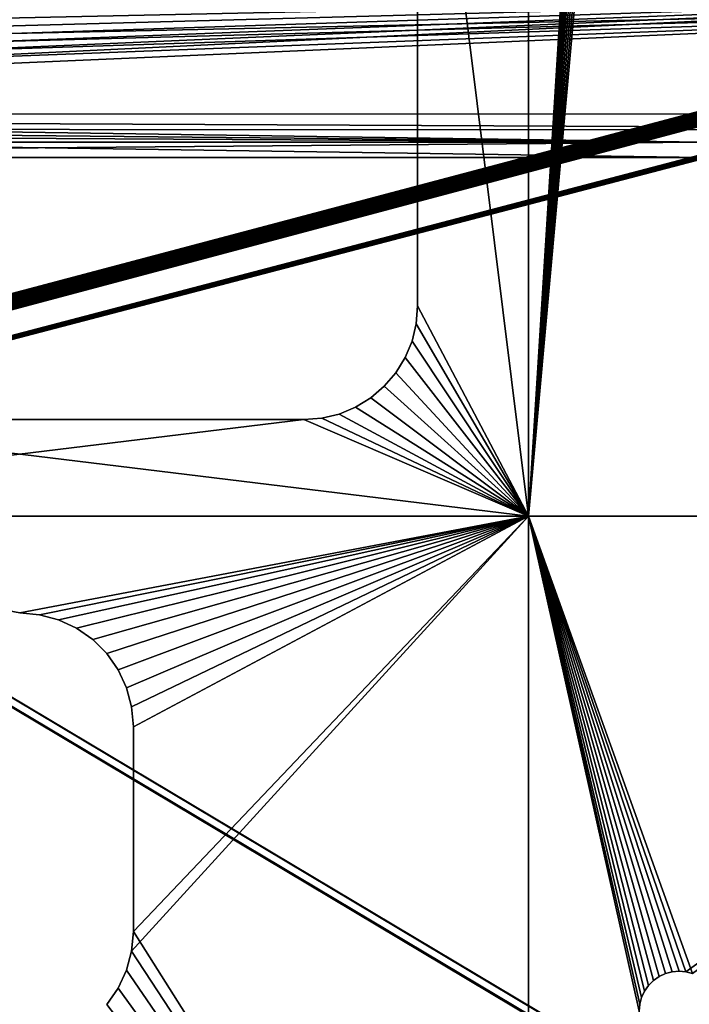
# Model space of a CAD drawing. Extents: x 4 to 899, y 7 to 454.
# Tile 62 of 256: x 266 to 295, y 46 to 89. Entities that reach past the tile are written whole.
import ezdxf

# ---------------------------------------------------------------- set-up
doc = ezdxf.new("R2010")
doc.units = 0

msp = doc.modelspace()

# ---------------------------------------------------------------- linework, layer by layer
for points in [[(6.475002, 9.661072, 439.718628), (897.474976, 453.190216, 162.570862), (6.475001, 453.190216, 162.570862)], [(897.474976, 9.661072, 439.718628), (897.474976, 453.190216, 162.570862), (6.475002, 9.661072, 439.718628)], [(5.474985, 7.859525, 434.948486), (415.661499, 116.39431, 367.128418), (5.474985, 260.570923, 277.036865)], [(5.474985, 260.565613, 277.028381), (415.786499, 116.616386, 366.977844), (5.474985, 7.854226, 434.940002)], [(288.342865, 67.008553, 0.897724), (283.467896, 106.25856, 0.897724), (288.342865, 149.983551, 0.897724)], [(288.342865, 149.983551, 1.697724), (283.467896, 106.25856, 1.697724), (288.342865, 67.008553, 1.697724)], [(288.342865, 149.983551, 0.897724), (293.244476, 144.954666, 0.897724), (288.342865, 67.008553, 0.897724)], [(293.452332, 144.383545, 1.697724), (288.342865, 149.983551, 1.697724), (288.342865, 67.008553, 1.697724)], [(288.342865, 67.008553, 0.897724), (293.244476, 144.954666, 0.897724), (293.323425, 144.660019, 0.897724)], [(288.342865, 67.008553, 0.897724), (293.323425, 144.660019, 0.897724), (293.452332, 144.383545, 0.897724)], [(293.452332, 144.383545, 0.897724), (293.627319, 144.133667, 0.897724), (288.342865, 67.008553, 0.897724)], [(288.342865, 67.008553, 1.697724), (293.627319, 144.133667, 1.697724), (293.452332, 144.383545, 1.697724)], [(288.342865, 67.008553, 0.897724), (293.627319, 144.133667, 0.897724), (293.842987, 143.917984, 0.897724)], [(288.342865, 67.008553, 1.697724), (293.842987, 143.917984, 1.697724), (293.627319, 144.133667, 1.697724)], [(288.342865, 67.008553, 0.897724), (293.842987, 143.917984, 0.897724), (294.092865, 143.743011, 0.897724)], [(294.092865, 143.743011, 1.697724), (293.842987, 143.917984, 1.697724), (288.342865, 67.008553, 1.697724)], [(294.092865, 143.743011, 0.897724), (294.369354, 143.61409, 0.897724), (288.342865, 67.008553, 0.897724)], [(288.342865, 67.008553, 1.697724), (294.369354, 143.61409, 1.697724), (294.092865, 143.743011, 1.697724)], [(288.342865, 67.008553, 0.897724), (294.369354, 143.61409, 0.897724), (294.664001, 143.535141, 0.897724)], [(288.342865, 67.008553, 1.697724), (294.664001, 143.535141, 1.697724), (294.369354, 143.61409, 1.697724)], [(288.342865, 67.008553, 0.897724), (294.664001, 143.535141, 0.897724), (294.967865, 143.50856, 0.897724)], [(323.096436, 67.008553, 1.697724), (295.271759, 143.535141, 1.697724), (288.342865, 67.008553, 1.697724)], [(288.342865, 67.008553, 1.697724), (295.271759, 143.535141, 1.697724), (294.967865, 143.50856, 1.697724)], [(294.967865, 143.50856, 1.697724), (294.664001, 143.535141, 1.697724), (288.342865, 67.008553, 1.697724)], [(323.096436, 67.008553, 0.897724), (288.342865, 67.008553, 0.897724), (294.967865, 143.50856, 0.897724)], [(323.096436, 67.008553, 0.897724), (294.967865, 143.50856, 0.897724), (295.271759, 143.535141, 0.897724)], [(295.271759, 143.535141, 0.897724), (295.566406, 143.61409, 0.897724), (323.096436, 67.008553, 0.897724)], [(323.096436, 67.008553, 1.697724), (295.566406, 143.61409, 1.697724), (295.271759, 143.535141, 1.697724)], [(5.474985, 7.854226, 434.940002), (415.786499, 116.616386, 366.977844), (415.743378, 116.579803, 367.000702)], [(5.474985, 7.854226, 434.940002), (415.743378, 116.579803, 367.000702), (5.490184, 7.706968, 435.032013)], [(415.743378, 116.579803, 367.000702), (5.535305, 7.564184, 435.121246), (5.490184, 7.706968, 435.032013)], [(415.743378, 116.579803, 367.000702), (5.608976, 7.430207, 435.204956), (5.535305, 7.564184, 435.121246)], [(5.708933, 7.30912, 435.280609), (5.608976, 7.430207, 435.204956), (415.743378, 116.579803, 367.000702)], [(415.743378, 116.579803, 367.000702), (5.832195, 7.204588, 435.345947), (5.708933, 7.30912, 435.280609)], [(415.743378, 116.579803, 367.000702), (5.974978, 7.119794, 435.398926), (5.832195, 7.204588, 435.345947)], [(6.13296, 7.05733, 435.437958), (5.974978, 7.119794, 435.398926), (415.743378, 116.579803, 367.000702)], [(415.743378, 116.579803, 367.000702), (6.301343, 7.019065, 435.461853), (6.13296, 7.05733, 435.437958)], [(415.743378, 116.579803, 367.000702), (6.475002, 7.006176, 435.46991), (6.301343, 7.019065, 435.461853)], [(415.708374, 116.537422, 367.027191), (6.475002, 7.006176, 435.46991), (415.743378, 116.579803, 367.000702)], [(415.708374, 116.537422, 367.027191), (415.682587, 116.490532, 367.056488), (6.475002, 7.006176, 435.46991)], [(6.475002, 7.006176, 435.46991), (415.682587, 116.490532, 367.056488), (415.666809, 116.440559, 367.087738)], [(5.474985, 7.859525, 434.948486), (415.666809, 116.342773, 367.160614), (415.661499, 116.39431, 367.128418)], [(5.490184, 7.712267, 435.040497), (415.666809, 116.342773, 367.160614), (5.474985, 7.859525, 434.948486)], [(5.490184, 7.712267, 435.040497), (5.535305, 7.569483, 435.12973), (415.666809, 116.342773, 367.160614)], [(415.666809, 116.342773, 367.160614), (5.535305, 7.569483, 435.12973), (5.608976, 7.435506, 435.21344)], [(415.666809, 116.342773, 367.160614), (5.608976, 7.435506, 435.21344), (5.708933, 7.31442, 435.289093)], [(5.708933, 7.31442, 435.289093), (5.832195, 7.209887, 435.354431), (415.666809, 116.342773, 367.160614)], [(415.666809, 116.342773, 367.160614), (5.832195, 7.209887, 435.354431), (5.974978, 7.125093, 435.40741)], [(415.666809, 116.342773, 367.160614), (5.974978, 7.125093, 435.40741), (6.13296, 7.062629, 435.446442)], [(6.301343, 7.024365, 435.470337), (415.666809, 116.342773, 367.160614), (6.13296, 7.062629, 435.446442)], [(6.301343, 7.024365, 435.470337), (415.682587, 116.292793, 367.191864), (415.666809, 116.342773, 367.160614)], [(6.475002, 7.011475, 435.478394), (415.682587, 116.292793, 367.191864), (6.301343, 7.024365, 435.470337)], [(6.475002, 7.006176, 435.46991), (415.666809, 116.440559, 367.087738), (415.661499, 116.389015, 367.119934)], [(415.661499, 116.389015, 367.119934), (415.666809, 116.337479, 367.15213), (6.475002, 7.006176, 435.46991)], [(6.475002, 7.006176, 435.46991), (415.666809, 116.337479, 367.15213), (415.682587, 116.287498, 367.18338)], [(6.475002, 7.011475, 435.478394), (415.708374, 116.245903, 367.221161), (415.682587, 116.292793, 367.191864)], [(6.475002, 7.006176, 435.46991), (415.682587, 116.287498, 367.18338), (415.708374, 116.240608, 367.212677)], [(415.743378, 116.203529, 367.24762), (415.708374, 116.245903, 367.221161), (6.475002, 7.011475, 435.478394)], [(415.708374, 116.240608, 367.212677), (415.743378, 116.198227, 367.239136), (6.475002, 7.006176, 435.46991)], [(6.475002, 7.011475, 435.478394), (415.786499, 116.166939, 367.270508), (415.743378, 116.203529, 367.24762)], [(6.475002, 7.006176, 435.46991), (415.743378, 116.198227, 367.239136), (415.786499, 116.161636, 367.262024)], [(6.475002, 7.011475, 435.478394), (415.836487, 116.137268, 367.289032), (415.786499, 116.166939, 367.270508)], [(6.475002, 7.006176, 435.46991), (415.786499, 116.161636, 367.262024), (417.682587, 114.845818, 368.084229)], [(417.743378, 114.761841, 368.148499), (415.836487, 116.137268, 367.289032), (6.475002, 7.011475, 435.478394)], [(417.682587, 114.845818, 368.084229), (417.708374, 114.798927, 368.113525), (6.475002, 7.006176, 435.46991)], [(6.475002, 7.006176, 435.46991), (417.708374, 114.798927, 368.113525), (417.743378, 114.756538, 368.140015)], [(417.786499, 114.725258, 368.171356), (417.743378, 114.761841, 368.148499), (6.475002, 7.011475, 435.478394)], [(6.475002, 7.006176, 435.46991), (417.743378, 114.756538, 368.140015), (423.928986, 7.006176, 435.46991)], [(6.475002, 7.011475, 435.478394), (417.836487, 114.695587, 368.189911), (417.786499, 114.725258, 368.171356)], [(6.475002, 7.011475, 435.478394), (417.891785, 114.673714, 368.203552), (417.836487, 114.695587, 368.189911)], [(418.131195, 114.673714, 368.203552), (6.475002, 7.011475, 435.478394), (423.928986, 7.011475, 435.478394)], [(418.131195, 114.673714, 368.203552), (418.072266, 114.660332, 368.211914), (6.475002, 7.011475, 435.478394)], [(417.950714, 114.660332, 368.211914), (417.891785, 114.673714, 368.203552), (6.475002, 7.011475, 435.478394)], [(6.475002, 7.011475, 435.478394), (418.072266, 114.660332, 368.211914), (418.011505, 114.655815, 368.214752)], [(6.475002, 7.011475, 435.478394), (418.011505, 114.655815, 368.214752), (417.950714, 114.660332, 368.211914)], [(6.475002, 7.011475, 435.478394), (5.474985, 113.546455, 368.907959), (380.81134, 7.011475, 435.478394)], [(5.474985, 113.546455, 368.907959), (380.81134, 113.546455, 368.907959), (380.81134, 7.011475, 435.478394)], [(288.342865, 67.008553, 0.897724), (283.467896, 76.258553, 0.897724), (283.467896, 106.25856, 0.897724)], [(288.342865, 67.008553, 1.697724), (283.467896, 106.25856, 1.697724), (283.467896, 76.258553, 1.697724)], [(283.467896, 76.258553, 1.697724), (283.467896, 106.25856, 1.697724), (283.467896, 76.258553, 0.897724)], [(283.467896, 76.258553, 0.897724), (283.467896, 106.25856, 1.697724), (283.467896, 106.25856, 0.897724)], [(208.974991, 92.851379, 341.779633), (283.153595, 23.809301, 384.921936), (283.224976, 23.851696, 384.895447)], [(283.224976, 23.851696, 384.895447), (283.303986, 23.882933, 384.875916), (208.974991, 92.851379, 341.779633)], [(208.974991, 92.851379, 341.779633), (283.303986, 23.882933, 384.875916), (283.388153, 23.902063, 384.863953)], [(208.974991, 92.851379, 341.779633), (283.388153, 23.902063, 384.863953), (283.474976, 23.908504, 384.859955)], [(208.974991, 92.851379, 341.779633), (216.315567, 83.883163, 347.383606), (283.153595, 23.809301, 384.921936)], [(283.474976, 23.908504, 384.859955), (324.474976, 23.908504, 384.859955), (208.974991, 92.851379, 341.779633)], [(208.974991, 92.851379, 341.779633), (324.474976, 23.908504, 384.859955), (324.561829, 23.902063, 384.863953)], [(208.974991, 92.851379, 341.779633), (324.561829, 23.902063, 384.863953), (694.974976, 92.851379, 341.779633)], [(283.388153, 23.478128, 384.185516), (283.303986, 23.458998, 384.197479), (208.974991, 92.427452, 341.101196)], [(694.974976, 92.427452, 341.101196), (324.724976, 23.427761, 384.21698), (208.974991, 92.427452, 341.101196)], [(208.974991, 92.427452, 341.101196), (324.724976, 23.427761, 384.21698), (324.645996, 23.458998, 384.197479)], [(208.974991, 92.427452, 341.101196), (324.645996, 23.458998, 384.197479), (324.561829, 23.478128, 384.185516)], [(324.561829, 23.478128, 384.185516), (324.474976, 23.48457, 384.181488), (208.974991, 92.427452, 341.101196)], [(208.974991, 92.427452, 341.101196), (324.474976, 23.48457, 384.181488), (283.474976, 23.48457, 384.181488)], [(208.974991, 92.427452, 341.101196), (283.474976, 23.48457, 384.181488), (283.388153, 23.478128, 384.185516)], [(283.303986, 23.458998, 384.197479), (283.224976, 23.427761, 384.21698), (208.974991, 92.427452, 341.101196)], [(208.974991, 92.427452, 341.101196), (283.224976, 23.427761, 384.21698), (283.153595, 23.385366, 384.243469)], [(208.974991, 92.427452, 341.101196), (283.153595, 23.385366, 384.243469), (216.315567, 83.459236, 346.70517)], [(208.974991, 87.70089, 330.140381), (208.974991, 90.191505, 334.12619), (324.974976, 90.191505, 334.12619)], [(324.974976, 90.191505, 334.12619), (209.073486, 87.037704, 329.079071), (208.974991, 87.70089, 330.140381)], [(324.974976, 90.191505, 334.12619), (209.366531, 86.390854, 328.043915), (209.073486, 87.037704, 329.079071)], [(209.846924, 85.77626, 327.060333), (209.366531, 86.390854, 328.043915), (324.974976, 90.191505, 334.12619)], [(210.502853, 85.209061, 326.152618), (209.846924, 85.77626, 327.060333), (324.974976, 90.191505, 334.12619)], [(210.502853, 85.209061, 326.152618), (324.974976, 90.191505, 334.12619), (211.31813, 84.703209, 325.343109)], [(324.974976, 90.191505, 334.12619), (324.974976, 84.680351, 325.306488), (211.31813, 84.703209, 325.343109)], [(324.974976, 89.513069, 334.55014), (208.974991, 89.513069, 334.55014), (208.974991, 87.022446, 330.564301)], [(208.974991, 87.022446, 330.564301), (209.073486, 86.359261, 329.502991), (324.974976, 89.513069, 334.55014)], [(324.974976, 89.513069, 334.55014), (209.073486, 86.359261, 329.502991), (209.366531, 85.712418, 328.467804)], [(324.974976, 89.513069, 334.55014), (209.366531, 85.712418, 328.467804), (209.846924, 85.097824, 327.484283)], [(210.502853, 84.530617, 326.576569), (324.974976, 89.513069, 334.55014), (209.846924, 85.097824, 327.484283)], [(324.974976, 84.001907, 325.730438), (324.974976, 89.513069, 334.55014), (210.502853, 84.530617, 326.576569)], [(210.502853, 84.530617, 326.576569), (211.31813, 84.024773, 325.767029), (324.974976, 84.001907, 325.730438)], [(211.31813, 84.703209, 325.343109), (324.974976, 84.680351, 325.306488), (295.974976, 83.461533, 323.355988)], [(211.31813, 84.703209, 325.343109), (295.974976, 83.461533, 323.355988), (212.272705, 84.271179, 324.651672)], [(324.974976, 84.001907, 325.730438), (211.31813, 84.024773, 325.767029), (295.974976, 82.783096, 323.779938)], [(211.31813, 84.024773, 325.767029), (216.974991, 82.783096, 323.779938), (295.974976, 82.783096, 323.779938)], [(212.272705, 84.271179, 324.651672), (295.974976, 83.461533, 323.355988), (213.343063, 83.923592, 324.095459)], [(216.974991, 83.461533, 323.355988), (213.343063, 83.923592, 324.095459), (295.974976, 83.461533, 323.355988)], [(283.153595, 23.809301, 384.921936), (216.315567, 83.883163, 347.383606), (216.49054, 83.671265, 347.516022)], [(283.153595, 23.809301, 384.921936), (216.49054, 83.671265, 347.516022), (216.619446, 83.436806, 347.662537)], [(216.315567, 83.459236, 346.70517), (283.153595, 23.385366, 384.243469), (216.49054, 83.24733, 346.837585)], [(283.153595, 23.385366, 384.243469), (216.619446, 83.012871, 346.98407), (216.49054, 83.24733, 346.837585)], [(216.619446, 83.436806, 347.662537), (216.69841, 83.186928, 347.818665), (283.153595, 23.809301, 384.921936)], [(283.153595, 23.809301, 384.921936), (216.69841, 83.186928, 347.818665), (216.724991, 82.929214, 347.979675)], [(216.974991, 83.461533, 323.355988), (295.974976, 83.461533, 323.355988), (216.974991, 82.783096, 323.779938)], [(216.974991, 82.783096, 323.779938), (295.974976, 83.461533, 323.355988), (295.974976, 82.783096, 323.779938)], [(283.153595, 23.385366, 384.243469), (216.69841, 82.762993, 347.140228), (216.619446, 83.012871, 346.98407)], [(283.153595, 23.809301, 384.921936), (216.724991, 82.929214, 347.979675), (216.69841, 82.671516, 348.140747)], [(216.724991, 82.50528, 347.30127), (216.69841, 82.762993, 347.140228), (283.153595, 23.385366, 384.243469)], [(283.153595, 23.809301, 384.921936), (216.619446, 82.421631, 348.296875), (216.49054, 82.18718, 348.44339)], [(216.69841, 82.671516, 348.140747), (216.619446, 82.421631, 348.296875), (283.153595, 23.809301, 384.921936)], [(283.153595, 23.385366, 384.243469), (216.619446, 81.997696, 347.618439), (216.69841, 82.247574, 347.46228)], [(283.153595, 23.385366, 384.243469), (216.69841, 82.247574, 347.46228), (216.724991, 82.50528, 347.30127)], [(216.099869, 81.792343, 348.690094), (283.041962, 23.696493, 384.992401), (216.315567, 81.975266, 348.575806)], [(283.153595, 23.809301, 384.921936), (216.49054, 82.18718, 348.44339), (216.315567, 81.975266, 348.575806)], [(216.315567, 81.975266, 348.575806), (283.041962, 23.696493, 384.992401), (283.091949, 23.757038, 384.954559)], [(216.315567, 81.975266, 348.575806), (283.091949, 23.757038, 384.954559), (283.153595, 23.809301, 384.921936)], [(216.49054, 81.763245, 347.764923), (216.619446, 81.997696, 347.618439), (283.153595, 23.385366, 384.243469)], [(283.005157, 23.629505, 385.034271), (214.974991, 81.445137, 348.907043), (208.974991, 22.212408, 385.919769)], [(283.041962, 23.696493, 384.992401), (215.278885, 81.467682, 348.892944), (214.974991, 81.445137, 348.907043)], [(283.005157, 23.629505, 385.034271), (283.041962, 23.696493, 384.992401), (214.974991, 81.445137, 348.907043)], [(283.041962, 23.696493, 384.992401), (215.573517, 81.534637, 348.851135), (215.278885, 81.467682, 348.892944)], [(215.849976, 81.643967, 348.782806), (215.573517, 81.534637, 348.851135), (283.041962, 23.696493, 384.992401)], [(216.099869, 81.792343, 348.690094), (215.849976, 81.643967, 348.782806), (283.041962, 23.696493, 384.992401)], [(216.099869, 81.368408, 348.011658), (216.315567, 81.551331, 347.897339), (283.153595, 23.385366, 384.243469)], [(283.153595, 23.385366, 384.243469), (216.315567, 81.551331, 347.897339), (216.49054, 81.763245, 347.764923)], [(208.974991, 21.788473, 385.241333), (214.974991, 81.021202, 348.228638), (283.005157, 23.20557, 384.355835)], [(214.974991, 81.021202, 348.228638), (215.278885, 81.043747, 348.214539), (283.005157, 23.20557, 384.355835)], [(283.005157, 23.20557, 384.355835), (215.278885, 81.043747, 348.214539), (215.573517, 81.110703, 348.172699)], [(283.153595, 23.385366, 384.243469), (215.573517, 81.110703, 348.172699), (215.849976, 81.220032, 348.10437)], [(283.005157, 23.20557, 384.355835), (215.573517, 81.110703, 348.172699), (283.041962, 23.272558, 384.313965)], [(283.041962, 23.272558, 384.313965), (215.573517, 81.110703, 348.172699), (283.091949, 23.333103, 384.276154)], [(283.091949, 23.333103, 384.276154), (215.573517, 81.110703, 348.172699), (283.153595, 23.385366, 384.243469)], [(283.153595, 23.385366, 384.243469), (215.849976, 81.220032, 348.10437), (216.099869, 81.368408, 348.011658)], [(283.406311, 75.476379, 0.897724), (283.467896, 76.258553, 0.897724), (288.342865, 67.008553, 0.897724)], [(288.342865, 67.008553, 1.697724), (283.467896, 76.258553, 1.697724), (283.406311, 75.476379, 1.697724)], [(283.406311, 75.476379, 0.897724), (283.406311, 75.476379, 1.697724), (283.467896, 76.258553, 0.897724)], [(283.467896, 76.258553, 0.897724), (283.406311, 75.476379, 1.697724), (283.467896, 76.258553, 1.697724)], [(288.342865, 67.008553, 0.897724), (283.223175, 74.71347, 0.897724), (283.406311, 75.476379, 0.897724)], [(283.406311, 75.476379, 1.697724), (283.223175, 74.71347, 1.697724), (288.342865, 67.008553, 1.697724)], [(283.223175, 74.71347, 0.897724), (283.223175, 74.71347, 1.697724), (283.406311, 75.476379, 0.897724)], [(283.406311, 75.476379, 0.897724), (283.223175, 74.71347, 1.697724), (283.406311, 75.476379, 1.697724)], [(282.922913, 73.988602, 0.897724), (283.223175, 74.71347, 0.897724), (288.342865, 67.008553, 0.897724)], [(283.223175, 74.71347, 1.697724), (282.922913, 73.988602, 1.697724), (288.342865, 67.008553, 1.697724)], [(282.922913, 73.988602, 0.897724), (282.922913, 73.988602, 1.697724), (283.223175, 74.71347, 0.897724)], [(283.223175, 74.71347, 0.897724), (282.922913, 73.988602, 1.697724), (283.223175, 74.71347, 1.697724)], [(288.342865, 67.008553, 0.897724), (282.51297, 73.319633, 0.897724), (282.922913, 73.988602, 0.897724)], [(288.342865, 67.008553, 1.697724), (282.922913, 73.988602, 1.697724), (282.51297, 73.319633, 1.697724)], [(282.51297, 73.319633, 0.897724), (282.51297, 73.319633, 1.697724), (282.922913, 73.988602, 0.897724)], [(282.922913, 73.988602, 0.897724), (282.51297, 73.319633, 1.697724), (282.922913, 73.988602, 1.697724)], [(288.342865, 67.008553, 0.897724), (282.003418, 72.723022, 0.897724), (282.51297, 73.319633, 0.897724)], [(288.342865, 67.008553, 1.697724), (282.51297, 73.319633, 1.697724), (282.003418, 72.723022, 1.697724)], [(282.003418, 72.723022, 0.897724), (282.003418, 72.723022, 1.697724), (282.51297, 73.319633, 0.897724)], [(282.51297, 73.319633, 0.897724), (282.003418, 72.723022, 1.697724), (282.51297, 73.319633, 1.697724)], [(281.406799, 72.21347, 0.897724), (282.003418, 72.723022, 0.897724), (288.342865, 67.008553, 0.897724)], [(282.003418, 72.723022, 1.697724), (281.406799, 72.21347, 1.697724), (288.342865, 67.008553, 1.697724)], [(281.406799, 72.21347, 0.897724), (281.406799, 72.21347, 1.697724), (282.003418, 72.723022, 0.897724)], [(282.003418, 72.723022, 0.897724), (281.406799, 72.21347, 1.697724), (282.003418, 72.723022, 1.697724)], [(288.342865, 67.008553, 0.897724), (280.737823, 71.80352, 0.897724), (281.406799, 72.21347, 0.897724)], [(288.342865, 67.008553, 1.697724), (281.406799, 72.21347, 1.697724), (280.737823, 71.80352, 1.697724)], [(280.737823, 71.80352, 0.897724), (280.737823, 71.80352, 1.697724), (281.406799, 72.21347, 0.897724)], [(281.406799, 72.21347, 0.897724), (280.737823, 71.80352, 1.697724), (281.406799, 72.21347, 1.697724)], [(279.250061, 71.320114, 0.897724), (280.01297, 71.503273, 0.897724), (288.342865, 67.008553, 0.897724)], [(279.250061, 71.320114, 1.697724), (288.342865, 67.008553, 1.697724), (280.01297, 71.503273, 1.697724)], [(279.250061, 71.320114, 0.897724), (279.250061, 71.320114, 1.697724), (280.01297, 71.503273, 0.897724)], [(280.01297, 71.503273, 0.897724), (279.250061, 71.320114, 1.697724), (280.01297, 71.503273, 1.697724)], [(288.342865, 67.008553, 0.897724), (280.01297, 71.503273, 0.897724), (280.737823, 71.80352, 0.897724)], [(288.342865, 67.008553, 1.697724), (280.737823, 71.80352, 1.697724), (280.01297, 71.503273, 1.697724)], [(280.01297, 71.503273, 0.897724), (280.01297, 71.503273, 1.697724), (280.737823, 71.80352, 0.897724)], [(280.737823, 71.80352, 0.897724), (280.01297, 71.503273, 1.697724), (280.737823, 71.80352, 1.697724)], [(243.592896, 67.008553, 0.897724), (253.46788, 71.258553, 0.897724), (288.342865, 67.008553, 0.897724)], [(253.46788, 71.258553, 1.697724), (243.592896, 67.008553, 1.697724), (278.467865, 71.258553, 1.697724)], [(278.467865, 71.258553, 1.697724), (243.592896, 67.008553, 1.697724), (288.342865, 67.008553, 1.697724)], [(288.342865, 67.008553, 0.897724), (253.46788, 71.258553, 0.897724), (278.467865, 71.258553, 0.897724)], [(253.46788, 71.258553, 1.697724), (278.467865, 71.258553, 1.697724), (253.46788, 71.258553, 0.897724)], [(253.46788, 71.258553, 0.897724), (278.467865, 71.258553, 1.697724), (278.467865, 71.258553, 0.897724)], [(288.342865, 67.008553, 0.897724), (278.467865, 71.258553, 0.897724), (279.250061, 71.320114, 0.897724)], [(278.467865, 71.258553, 1.697724), (288.342865, 67.008553, 1.697724), (279.250061, 71.320114, 1.697724)], [(278.467865, 71.258553, 0.897724), (278.467865, 71.258553, 1.697724), (279.250061, 71.320114, 0.897724)], [(279.250061, 71.320114, 0.897724), (278.467865, 71.258553, 1.697724), (279.250061, 71.320114, 1.697724)], [(288.342865, 67.008553, 0.897724), (265.967865, 62.758556, 0.897724), (243.592896, 67.008553, 0.897724)], [(243.592896, 67.008553, 1.697724), (265.967865, 62.758556, 1.697724), (288.342865, 67.008553, 1.697724)], [(288.342865, 67.008553, 0.897724), (266.836121, 62.68259, 0.897724), (265.967865, 62.758556, 0.897724)], [(288.342865, 67.008553, 1.697724), (265.967865, 62.758556, 1.697724), (266.836121, 62.68259, 1.697724)], [(267.677979, 62.45702, 0.897724), (266.836121, 62.68259, 0.897724), (288.342865, 67.008553, 0.897724)], [(288.342865, 67.008553, 1.697724), (266.836121, 62.68259, 1.697724), (267.677979, 62.45702, 1.697724)], [(288.342865, 67.008553, 0.897724), (268.467896, 62.08868, 0.897724), (267.677979, 62.45702, 0.897724)], [(267.677979, 62.45702, 1.697724), (268.467896, 62.08868, 1.697724), (288.342865, 67.008553, 1.697724)], [(288.342865, 67.008553, 0.897724), (269.181824, 61.588776, 0.897724), (268.467896, 62.08868, 0.897724)], [(288.342865, 67.008553, 1.697724), (268.467896, 62.08868, 1.697724), (269.181824, 61.588776, 1.697724)], [(269.798096, 60.972492, 0.897724), (269.181824, 61.588776, 0.897724), (288.342865, 67.008553, 0.897724)], [(288.342865, 67.008553, 1.697724), (269.181824, 61.588776, 1.697724), (269.798096, 60.972492, 1.697724)], [(288.342865, 67.008553, 0.897724), (270.298004, 60.258553, 0.897724), (269.798096, 60.972492, 0.897724)], [(269.798096, 60.972492, 1.697724), (270.298004, 60.258553, 1.697724), (288.342865, 67.008553, 1.697724)], [(288.342865, 67.008553, 0.897724), (270.666351, 59.468655, 0.897724), (270.298004, 60.258553, 0.897724)], [(288.342865, 67.008553, 1.697724), (270.298004, 60.258553, 1.697724), (270.666351, 59.468655, 1.697724)], [(270.891907, 58.626793, 0.897724), (270.666351, 59.468655, 0.897724), (288.342865, 67.008553, 0.897724)], [(288.342865, 67.008553, 1.697724), (270.666351, 59.468655, 1.697724), (270.891907, 58.626793, 1.697724)], [(270.891907, 47.890312, 0.897724), (270.967896, 48.758553, 0.897724), (288.342865, 67.008553, 0.897724)], [(288.342865, 67.008553, 0.897724), (270.967896, 57.758556, 0.897724), (270.891907, 58.626793, 0.897724)], [(270.891907, 47.890312, 0.897724), (288.342865, 67.008553, 0.897724), (288.342865, 21.258554, 0.897724)], [(270.891907, 58.626793, 1.697724), (270.967896, 57.758556, 1.697724), (288.342865, 67.008553, 1.697724)], [(288.342865, 67.008553, 0.897724), (270.967896, 48.758553, 0.897724), (270.967896, 57.758556, 0.897724)], [(288.342865, 67.008553, 1.697724), (270.967896, 57.758556, 1.697724), (270.967896, 48.758553, 1.697724)], [(288.342865, 67.008553, 1.697724), (270.967896, 48.758553, 1.697724), (288.342865, 21.258554, 1.697724)], [(293.244476, 45.562439, 0.897724), (293.217896, 45.258556, 0.897724), (288.342865, 67.008553, 0.897724)], [(288.342865, 21.258554, 0.897724), (288.342865, 67.008553, 0.897724), (293.217896, 45.258556, 0.897724)], [(293.627319, 46.38343, 0.897724), (293.452332, 46.133553, 0.897724), (288.342865, 67.008553, 0.897724)], [(288.342865, 67.008553, 0.897724), (293.452332, 46.133553, 0.897724), (293.323425, 45.85709, 0.897724)], [(288.342865, 67.008553, 0.897724), (293.323425, 45.85709, 0.897724), (293.244476, 45.562439, 0.897724)], [(294.664001, 46.981968, 0.897724), (294.369354, 46.903015, 0.897724), (288.342865, 67.008553, 0.897724)], [(294.369354, 46.903015, 0.897724), (294.092865, 46.774101, 0.897724), (288.342865, 67.008553, 0.897724)], [(288.342865, 67.008553, 0.897724), (294.092865, 46.774101, 0.897724), (293.842987, 46.599133, 0.897724)], [(288.342865, 67.008553, 0.897724), (293.842987, 46.599133, 0.897724), (293.627319, 46.38343, 0.897724)], [(295.566406, 46.903015, 0.897724), (295.271759, 46.981968, 0.897724), (288.342865, 67.008553, 0.897724)], [(288.342865, 67.008553, 0.897724), (295.271759, 46.981968, 0.897724), (294.967865, 47.008553, 0.897724)], [(288.342865, 67.008553, 0.897724), (294.967865, 47.008553, 0.897724), (294.664001, 46.981968, 0.897724)], [(295.566406, 46.903015, 0.897724), (288.342865, 67.008553, 0.897724), (323.096436, 67.008553, 0.897724)], [(288.342865, 67.008553, 1.697724), (295.271759, 46.981968, 1.697724), (323.096436, 67.008553, 1.697724)], [(293.244476, 45.562439, 1.697724), (288.342865, 67.008553, 1.697724), (293.217896, 45.258556, 1.697724)], [(293.217896, 45.258556, 1.697724), (288.342865, 67.008553, 1.697724), (288.342865, 21.258554, 1.697724)], [(293.244476, 45.562439, 1.697724), (293.323425, 45.85709, 1.697724), (288.342865, 67.008553, 1.697724)], [(288.342865, 67.008553, 1.697724), (293.323425, 45.85709, 1.697724), (293.452332, 46.133553, 1.697724)], [(288.342865, 67.008553, 1.697724), (293.452332, 46.133553, 1.697724), (293.627319, 46.38343, 1.697724)], [(293.627319, 46.38343, 1.697724), (293.842987, 46.599133, 1.697724), (288.342865, 67.008553, 1.697724)], [(288.342865, 67.008553, 1.697724), (293.842987, 46.599133, 1.697724), (294.092865, 46.774101, 1.697724)], [(288.342865, 67.008553, 1.697724), (294.092865, 46.774101, 1.697724), (294.369354, 46.903015, 1.697724)], [(294.369354, 46.903015, 1.697724), (294.664001, 46.981968, 1.697724), (288.342865, 67.008553, 1.697724)], [(288.342865, 67.008553, 1.697724), (294.664001, 46.981968, 1.697724), (294.967865, 47.008553, 1.697724)], [(288.342865, 67.008553, 1.697724), (294.967865, 47.008553, 1.697724), (295.271759, 46.981968, 1.697724)], [(323.096436, 67.008553, 1.697724), (295.271759, 46.981968, 1.697724), (295.566406, 46.903015, 1.697724)], [(266.836121, 62.68259, 0.897724), (266.836121, 62.68259, 1.697724), (265.967865, 62.758556, 0.897724)], [(265.967865, 62.758556, 0.897724), (266.836121, 62.68259, 1.697724), (265.967865, 62.758556, 1.697724)], [(267.677979, 62.45702, 0.897724), (267.677979, 62.45702, 1.697724), (266.836121, 62.68259, 0.897724)], [(266.836121, 62.68259, 0.897724), (267.677979, 62.45702, 1.697724), (266.836121, 62.68259, 1.697724)], [(268.467896, 62.08868, 0.897724), (268.467896, 62.08868, 1.697724), (267.677979, 62.45702, 0.897724)], [(267.677979, 62.45702, 0.897724), (268.467896, 62.08868, 1.697724), (267.677979, 62.45702, 1.697724)], [(269.181824, 61.588776, 0.897724), (269.181824, 61.588776, 1.697724), (268.467896, 62.08868, 0.897724)], [(268.467896, 62.08868, 0.897724), (269.181824, 61.588776, 1.697724), (268.467896, 62.08868, 1.697724)], [(269.798096, 60.972492, 0.897724), (269.798096, 60.972492, 1.697724), (269.181824, 61.588776, 0.897724)], [(269.181824, 61.588776, 0.897724), (269.798096, 60.972492, 1.697724), (269.181824, 61.588776, 1.697724)], [(270.298004, 60.258553, 0.897724), (270.298004, 60.258553, 1.697724), (269.798096, 60.972492, 0.897724)], [(269.798096, 60.972492, 0.897724), (270.298004, 60.258553, 1.697724), (269.798096, 60.972492, 1.697724)], [(270.666351, 59.468655, 0.897724), (270.666351, 59.468655, 1.697724), (270.298004, 60.258553, 0.897724)], [(270.298004, 60.258553, 0.897724), (270.666351, 59.468655, 1.697724), (270.298004, 60.258553, 1.697724)], [(270.891907, 58.626793, 0.897724), (270.891907, 58.626793, 1.697724), (270.666351, 59.468655, 0.897724)], [(270.666351, 59.468655, 0.897724), (270.891907, 58.626793, 1.697724), (270.666351, 59.468655, 1.697724)], [(270.967896, 57.758556, 0.897724), (270.967896, 57.758556, 1.697724), (270.891907, 58.626793, 0.897724)], [(270.891907, 58.626793, 0.897724), (270.967896, 57.758556, 1.697724), (270.891907, 58.626793, 1.697724)], [(270.967896, 48.758553, 1.697724), (270.967896, 57.758556, 1.697724), (270.967896, 48.758553, 0.897724)], [(270.967896, 48.758553, 0.897724), (270.967896, 57.758556, 1.697724), (270.967896, 57.758556, 0.897724)], [(288.342865, 21.258554, 1.697724), (270.967896, 48.758553, 1.697724), (270.891907, 47.890312, 1.697724)], [(270.891907, 47.890312, 0.897724), (270.891907, 47.890312, 1.697724), (270.967896, 48.758553, 0.897724)], [(270.967896, 48.758553, 0.897724), (270.891907, 47.890312, 1.697724), (270.967896, 48.758553, 1.697724)], [(288.342865, 21.258554, 0.897724), (270.666351, 47.048454, 0.897724), (270.891907, 47.890312, 0.897724)], [(288.342865, 21.258554, 1.697724), (270.891907, 47.890312, 1.697724), (270.666351, 47.048454, 1.697724)], [(270.666351, 47.048454, 0.897724), (270.666351, 47.048454, 1.697724), (270.891907, 47.890312, 0.897724)], [(270.891907, 47.890312, 0.897724), (270.666351, 47.048454, 1.697724), (270.891907, 47.890312, 1.697724)], [(288.342865, 21.258554, 0.897724), (270.298004, 46.258556, 0.897724), (270.666351, 47.048454, 0.897724)], [(288.342865, 21.258554, 1.697724), (270.666351, 47.048454, 1.697724), (270.298004, 46.258556, 1.697724)], [(270.298004, 46.258556, 0.897724), (270.298004, 46.258556, 1.697724), (270.666351, 47.048454, 0.897724)], [(270.666351, 47.048454, 0.897724), (270.298004, 46.258556, 1.697724), (270.666351, 47.048454, 1.697724)], [(294.092865, 46.774101, 0.897724), (294.092865, 46.774101, 1.697724), (293.842987, 46.599133, 0.897724)], [(293.842987, 46.599133, 0.897724), (294.092865, 46.774101, 1.697724), (293.842987, 46.599133, 1.697724)], [(294.369354, 46.903015, 0.897724), (294.369354, 46.903015, 1.697724), (294.092865, 46.774101, 0.897724)], [(294.092865, 46.774101, 0.897724), (294.369354, 46.903015, 1.697724), (294.092865, 46.774101, 1.697724)], [(294.664001, 46.981968, 0.897724), (294.664001, 46.981968, 1.697724), (294.369354, 46.903015, 0.897724)], [(294.369354, 46.903015, 0.897724), (294.664001, 46.981968, 1.697724), (294.369354, 46.903015, 1.697724)], [(294.967865, 47.008553, 0.897724), (294.967865, 47.008553, 1.697724), (294.664001, 46.981968, 0.897724)], [(294.664001, 46.981968, 0.897724), (294.967865, 47.008553, 1.697724), (294.664001, 46.981968, 1.697724)], [(295.271759, 46.981968, 0.897724), (295.271759, 46.981968, 1.697724), (294.967865, 47.008553, 0.897724)], [(294.967865, 47.008553, 0.897724), (295.271759, 46.981968, 1.697724), (294.967865, 47.008553, 1.697724)], [(295.566406, 46.903015, 0.897724), (295.566406, 46.903015, 1.697724), (295.271759, 46.981968, 0.897724)], [(295.271759, 46.981968, 0.897724), (295.566406, 46.903015, 1.697724), (295.271759, 46.981968, 1.697724)], [(293.627319, 46.38343, 0.897724), (293.627319, 46.38343, 1.697724), (293.452332, 46.133553, 0.897724)], [(293.452332, 46.133553, 0.897724), (293.627319, 46.38343, 1.697724), (293.452332, 46.133553, 1.697724)], [(293.842987, 46.599133, 0.897724), (293.842987, 46.599133, 1.697724), (293.627319, 46.38343, 0.897724)], [(293.627319, 46.38343, 0.897724), (293.842987, 46.599133, 1.697724), (293.627319, 46.38343, 1.697724)], [(269.798096, 45.544617, 0.897724), (270.298004, 46.258556, 0.897724), (288.342865, 21.258554, 0.897724)], [(270.298004, 46.258556, 1.697724), (269.798096, 45.544617, 1.697724), (288.342865, 21.258554, 1.697724)], [(269.798096, 45.544617, 0.897724), (269.798096, 45.544617, 1.697724), (270.298004, 46.258556, 0.897724)], [(270.298004, 46.258556, 0.897724), (269.798096, 45.544617, 1.697724), (270.298004, 46.258556, 1.697724)], [(293.452332, 46.133553, 0.897724), (293.452332, 46.133553, 1.697724), (293.323425, 45.85709, 0.897724)], [(293.323425, 45.85709, 0.897724), (293.452332, 46.133553, 1.697724), (293.323425, 45.85709, 1.697724)], [(293.244476, 45.562439, 0.897724), (293.244476, 45.562439, 1.697724), (293.217896, 45.258556, 0.897724)], [(293.217896, 45.258556, 0.897724), (293.244476, 45.562439, 1.697724), (293.217896, 45.258556, 1.697724)], [(293.323425, 45.85709, 0.897724), (293.323425, 45.85709, 1.697724), (293.244476, 45.562439, 0.897724)], [(293.244476, 45.562439, 0.897724), (293.323425, 45.85709, 1.697724), (293.244476, 45.562439, 1.697724)]]:
    msp.add_3dface(points)

doc.saveas('drawing.dxf')
